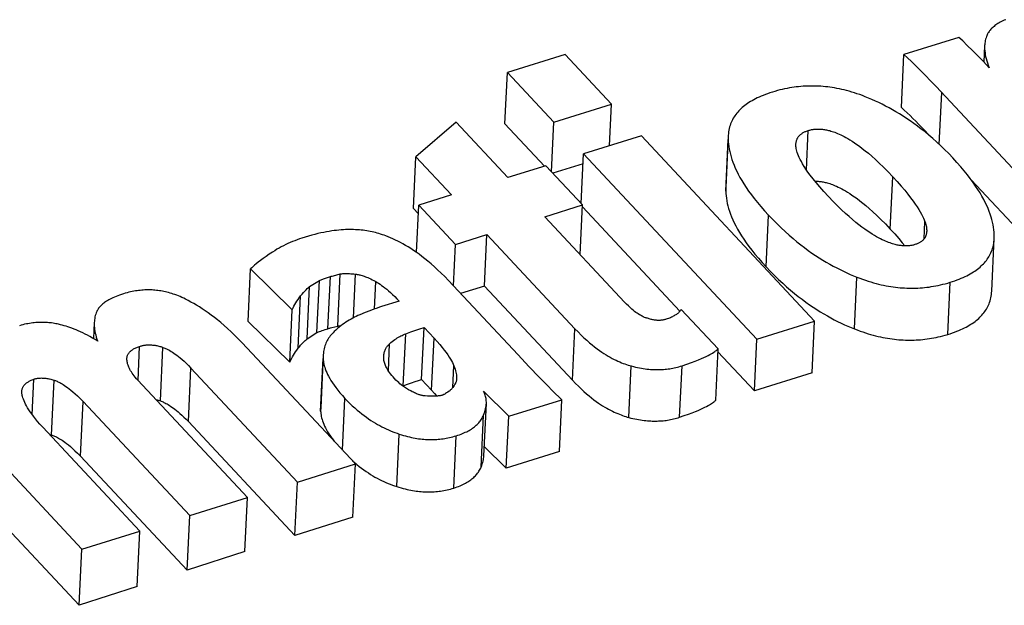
# Model space of a CAD drawing. Extents: x 0 to 594, y 0 to 420.
# Tile 65 of 126: x 459.16 to 460.85, y 176.27 to 177.28. Entities that reach past the tile are written whole.
import ezdxf

# ---------------------------------------------------------------- set-up
doc = ezdxf.new("R2010")
doc.units = 0
doc.header["$LTSCALE"] = 32.67
doc.layers.get('0').update_dxf_attribs({"linetype": 'CONTINUOUS'})

msp = doc.modelspace()

# ---------------------------------------------------------------- linework, layer by layer
at = {"color": 7, "linetype": 'CONTINUOUS'}
for p, q in [((460.7676, 177.2455), (460.6737, 177.2164)), ((460.8121, 177.2314), (460.8107, 177.2032)), ((460.0932, 177.2161), (459.9943, 177.1854)), ((460.1728, 177.1311), (460.0932, 177.2161)), ((460.6694, 177.1255), (460.6737, 177.2164)), ((459.9901, 177.0973), (459.9943, 177.1854)), ((459.9943, 177.1854), (460.0739, 177.1004)), ((460.7288, 177.1615), (460.9735, 176.9)), ((460.7344, 177.0622), (460.7386, 177.151)), ((460.0739, 177.1004), (460.1728, 177.1311)), ((460.1695, 177.0598), (460.1728, 177.1311)), ((459.9065, 177.1006), (459.8376, 177.0408)), ((459.9953, 177.0057), (459.9065, 177.1006)), ((459.9901, 177.0973), (460.0577, 177.0251)), ((460.0698, 177.0152), (460.0739, 177.1004)), ((460.2238, 177.0767), (460.1248, 177.0459)), ((460.5207, 176.7594), (460.2238, 177.0767)), ((460.3684, 176.9823), (460.3726, 177.0709)), ((460.3727, 177.0769), (460.3726, 177.0709)), ((460.5067, 177.0188), (460.5099, 177.0861)), ((459.8334, 176.9526), (459.8376, 177.0408)), ((459.8376, 177.0408), (459.8986, 176.9757)), ((460.1208, 176.9608), (460.1248, 177.0459)), ((460.1248, 177.0459), (460.4217, 176.7287)), ((460.0599, 177.0258), (459.9953, 177.0057)), ((460.1228, 176.9586), (460.0599, 177.0258)), ((460.124, 177.029), (460.0719, 177.0129)), ((460.6502, 176.9174), (460.6545, 177.007)), ((460.3685, 176.9882), (460.3684, 176.9823)), ((460.7889, 177.0017), (460.9692, 176.8091)), ((459.8986, 176.9757), (459.8423, 176.9582)), ((459.8334, 176.9526), (459.8416, 176.9439)), ((459.8384, 176.8774), (459.8423, 176.9582)), ((459.8423, 176.9582), (459.9051, 176.891)), ((460.0582, 176.9385), (460.1228, 176.9586)), ((460.1188, 176.8738), (460.1228, 176.9586)), ((460.1227, 176.9556), (460.29, 176.7768)), ((460.1951, 176.7922), (460.0582, 176.9385)), ((460.4377, 176.8525), (460.4419, 176.941)), ((460.7082, 176.9003), (460.7096, 176.9301)), ((459.9051, 176.891), (459.9592, 176.9078)), ((459.955, 176.8196), (459.9592, 176.9078)), ((459.9592, 176.9078), (460.1101, 176.7466)), ((459.9018, 176.82), (459.9051, 176.891)), ((460.8242, 176.8109), (460.8285, 176.9009)), ((459.5499, 176.7593), (459.5542, 176.8492)), ((459.5542, 176.8492), (459.6257, 176.7793)), ((459.6867, 176.7467), (459.6909, 176.836)), ((459.6965, 176.8375), (459.7077, 176.8404)), ((459.7035, 176.7513), (459.7077, 176.8404)), ((459.7305, 176.7655), (459.7341, 176.8402)), ((460.5888, 176.7464), (460.593, 176.835)), ((459.651, 176.7293), (459.6553, 176.8188)), ((459.6553, 176.8188), (459.6721, 176.8294)), ((459.6678, 176.74), (459.6721, 176.8294)), ((459.7663, 176.7803), (459.7686, 176.8274)), ((460.0119, 176.7024), (459.8931, 176.8293)), ((459.955, 176.8196), (459.9142, 176.8068)), ((459.955, 176.8196), (460.1059, 176.6584)), ((460.7488, 176.7369), (460.7531, 176.8262)), ((459.6357, 176.7132), (459.64, 176.8029)), ((459.8091, 176.794), (459.7788, 176.7846)), ((459.6214, 176.6894), (459.6257, 176.7793)), ((460.3554, 176.7123), (460.2922, 176.7798)), ((459.2864, 176.7575), (459.285, 176.7297)), ((459.6214, 176.6894), (459.5499, 176.7593)), ((459.6932, 176.7486), (459.7035, 176.7513)), ((460.4217, 176.7287), (460.5207, 176.7594)), ((460.5165, 176.6711), (460.5207, 176.7594)), ((459.651, 176.7293), (459.6678, 176.74)), ((459.691, 176.748), (459.6932, 176.7486)), ((459.8159, 176.6488), (459.8201, 176.7379)), ((459.8471, 176.6599), (459.8514, 176.7488)), ((459.8514, 176.7488), (459.8686, 176.7304)), ((460.1059, 176.6584), (460.1101, 176.7466)), ((459.3614, 176.6581), (459.3641, 176.7165)), ((459.7338, 176.5151), (459.5396, 176.7226)), ((459.7903, 176.6747), (459.7925, 176.7209)), ((459.8644, 176.6414), (459.8686, 176.7304)), ((460.4176, 176.6406), (460.4217, 176.7287)), ((459.3997, 176.623), (459.4041, 176.7148)), ((459.6786, 176.7012), (459.6786, 176.6958)), ((459.7824, 176.6964), (459.7825, 176.6989)), ((460.0315, 176.6817), (460.0119, 176.7024)), ((460.3512, 176.6242), (460.3554, 176.7123)), ((460.3551, 176.7073), (460.4176, 176.6406)), ((459.3424, 176.6936), (459.3423, 176.6959)), ((459.6743, 176.6058), (459.6786, 176.6958)), ((459.9006, 176.6459), (459.9024, 176.6834)), ((460.2024, 176.5947), (460.2066, 176.6829)), ((460.2893, 176.5951), (460.2935, 176.6832)), ((459.4476, 176.5876), (459.452, 176.6793)), ((459.452, 176.6793), (459.6345, 176.4842)), ((460.0488, 176.6637), (460.0315, 176.6817)), ((460.5165, 176.6711), (460.4176, 176.6406)), ((459.1801, 176.5993), (459.183, 176.6603)), ((459.213, 176.5647), (459.2175, 176.6586)), ((459.5489, 176.4576), (459.3608, 176.6586)), ((459.8151, 176.6485), (459.8159, 176.6488)), ((459.8471, 176.6599), (459.8644, 176.6414)), ((459.9535, 176.6397), (459.9966, 176.5967)), ((459.0203, 176.631), (459.2651, 176.3695)), ((459.2627, 176.5285), (459.2671, 176.6223)), ((459.2671, 176.6223), (459.45, 176.4269)), ((459.7118, 176.5386), (459.716, 176.6273)), ((459.9966, 176.5967), (460.0876, 176.6249)), ((460.0834, 176.5364), (460.0876, 176.6249)), ((459.6744, 176.6112), (459.6743, 176.6058)), ((459.9493, 176.5098), (459.9535, 176.5989)), ((459.4476, 176.5876), (459.6302, 176.3926)), ((459.9924, 176.5077), (459.9966, 176.5967)), ((459.3644, 176.4003), (459.198, 176.5781)), ((459.2096, 176.5657), (459.213, 176.5647)), ((459.8047, 176.4764), (459.809, 176.5664)), ((459.9024, 176.4739), (459.9067, 176.5634)), ((459.9924, 176.5077), (459.9547, 176.5453)), ((460.0834, 176.5364), (459.9924, 176.5077)), ((459.2627, 176.5285), (459.4455, 176.3332)), ((459.6345, 176.4842), (459.7338, 176.5151)), ((459.7286, 176.5206), (459.7343, 176.5157)), ((459.7295, 176.4243), (459.7338, 176.5151)), ((459.6302, 176.3926), (459.6345, 176.4842)), ((459.45, 176.4269), (459.5489, 176.4576)), ((459.5445, 176.3651), (459.5489, 176.4576)), ((459.1125, 176.4313), (459.2605, 176.2732)), ((459.4455, 176.3332), (459.45, 176.4269)), ((459.7295, 176.4243), (459.6302, 176.3926)), ((459.2651, 176.3695), (459.3644, 176.4003)), ((459.3599, 176.3054), (459.3644, 176.4003)), ((459.2605, 176.2732), (459.2651, 176.3695)), ((459.5445, 176.3651), (459.4455, 176.3332)), ((459.3599, 176.3054), (459.2605, 176.2732))]:
    msp.add_line(p, q, dxfattribs=at)
for points in [[(460.8482, 177.2757), (460.8456, 177.2747), (460.8433, 177.2736), (460.841, 177.2725), (460.8389, 177.2713), (460.8369, 177.2702), (460.8349, 177.2691), (460.8331, 177.2679), (460.8314, 177.2667), (460.8298, 177.2656), (460.8282, 177.2644), (460.8268, 177.2631), (460.8254, 177.2619), (460.8241, 177.2607), (460.8229, 177.2594), (460.8217, 177.2581), (460.8206, 177.2568), (460.8196, 177.2555), (460.8187, 177.2541), (460.8178, 177.2527), (460.8171, 177.2513), (460.8163, 177.2499), (460.8157, 177.2484), (460.8151, 177.2469)], [(460.82, 177.1935), (460.81, 177.2041), (460.8004, 177.214), (460.7911, 177.2232), (460.7824, 177.2318), (460.7745, 177.2393), (460.7676, 177.2455)], [(460.8151, 177.2469), (460.8144, 177.2448), (460.8138, 177.2426), (460.8132, 177.2404), (460.8128, 177.2381), (460.8124, 177.2357), (460.8122, 177.2332), (460.8121, 177.2314)], [(460.8121, 177.2314), (460.8121, 177.2306), (460.812, 177.2279), (460.8121, 177.2251), (460.8123, 177.2222), (460.8127, 177.2192), (460.8132, 177.216), (460.8138, 177.2127), (460.8146, 177.2092), (460.8157, 177.2056), (460.8169, 177.2018), (460.8183, 177.1977), (460.82, 177.1935)], [(460.6737, 177.2164), (460.68, 177.2106), (460.6869, 177.204), (460.6943, 177.1968), (460.7021, 177.189), (460.7105, 177.1805), (460.7194, 177.1713), (460.7288, 177.1615)], [(460.6075, 177.1439), (460.6027, 177.1457), (460.598, 177.1475), (460.5933, 177.1491), (460.5888, 177.1506), (460.5843, 177.1519), (460.58, 177.1532), (460.5756, 177.1544), (460.5714, 177.1554), (460.5672, 177.1564), (460.5631, 177.1573), (460.559, 177.1581), (460.555, 177.1589), (460.551, 177.1595), (460.547, 177.1601), (460.5431, 177.1606), (460.5392, 177.161), (460.5353, 177.1614), (460.5315, 177.1617), (460.5276, 177.1619), (460.5238, 177.1621), (460.52, 177.1622), (460.5162, 177.1622), (460.5124, 177.1622), (460.5086, 177.1621), (460.5048, 177.1619), (460.5009, 177.1617), (460.4971, 177.1614), (460.4932, 177.161), (460.4893, 177.1606), (460.4854, 177.1601), (460.4815, 177.1595), (460.4775, 177.1589), (460.4735, 177.1581), (460.4694, 177.1573), (460.4653, 177.1564), (460.4612, 177.1554), (460.457, 177.1543), (460.4527, 177.1531), (460.4483, 177.1518)], [(460.4483, 177.1518), (460.4441, 177.1504), (460.4401, 177.1491), (460.4363, 177.1477), (460.4326, 177.1462), (460.4291, 177.1448), (460.4257, 177.1433), (460.4225, 177.1418), (460.4194, 177.1403), (460.4164, 177.1387), (460.4136, 177.1371), (460.4108, 177.1355), (460.4082, 177.1339), (460.4057, 177.1322), (460.4033, 177.1305), (460.4009, 177.1287), (460.3987, 177.127), (460.3966, 177.1252), (460.3945, 177.1233), (460.3926, 177.1214), (460.3907, 177.1195), (460.3889, 177.1175), (460.3872, 177.1155), (460.3856, 177.1134), (460.3841, 177.1113), (460.3827, 177.1092), (460.3813, 177.1069), (460.3801, 177.1046), (460.3789, 177.1023), (460.3778, 177.0999), (460.3768, 177.0974), (460.3759, 177.0948), (460.3751, 177.0922), (460.3744, 177.0894), (460.3738, 177.0866), (460.3733, 177.0837), (460.373, 177.0807), (460.3727, 177.0776), (460.3685, 176.9882)], [(460.7576, 177.039), (460.7505, 177.0465), (460.7435, 177.0535), (460.7366, 177.0601), (460.7298, 177.0664), (460.7231, 177.0724), (460.7165, 177.0781), (460.71, 177.0835), (460.7035, 177.0886), (460.6971, 177.0935), (460.6908, 177.0981), (460.6845, 177.1025), (460.6784, 177.1067), (460.6722, 177.1107), (460.6661, 177.1145), (460.6601, 177.1181), (460.6541, 177.1216), (460.6482, 177.1249), (460.6423, 177.128), (460.6364, 177.131), (460.6306, 177.1338), (460.6248, 177.1365), (460.619, 177.1391), (460.6132, 177.1416), (460.6075, 177.1439)], [(460.6694, 177.1255), (460.6744, 177.1209), (460.6794, 177.1162), (460.6843, 177.1115), (460.6891, 177.1068), (460.6939, 177.102), (460.6988, 177.0971), (460.7041, 177.0917), (460.7096, 177.086), (460.7154, 177.08), (460.7205, 177.0746)], [(460.5099, 177.0861), (460.5112, 177.0865), (460.5126, 177.0869), (460.514, 177.0872), (460.5154, 177.0875), (460.5168, 177.0877), (460.5182, 177.088), (460.5195, 177.0881), (460.5209, 177.0883), (460.5223, 177.0884), (460.5238, 177.0885), (460.5252, 177.0886), (460.5266, 177.0886), (460.5281, 177.0886), (460.5296, 177.0885), (460.5311, 177.0884), (460.5327, 177.0883), (460.5343, 177.0882), (460.5359, 177.088), (460.5376, 177.0877), (460.5393, 177.0874), (460.541, 177.0871), (460.5428, 177.0867), (460.5447, 177.0863), (460.5467, 177.0858), (460.5487, 177.0852), (460.5508, 177.0846), (460.5529, 177.0838), (460.5552, 177.083), (460.5576, 177.0821), (460.56, 177.0811), (460.5626, 177.08), (460.5654, 177.0787), (460.5682, 177.0774), (460.5712, 177.0758), (460.5744, 177.0741), (460.5777, 177.0722), (460.5812, 177.0701), (460.585, 177.0678), (460.5889, 177.0651), (460.5931, 177.0623), (460.5976, 177.059), (460.6023, 177.0554), (460.6074, 177.0514), (460.6128, 177.047), (460.6186, 177.042), (460.6248, 177.0365), (460.6314, 177.0303), (460.6385, 177.0234), (460.6462, 177.0157), (460.6545, 177.007)], [(460.3726, 177.0709), (460.3728, 177.0669), (460.3732, 177.0628), (460.3737, 177.0586), (460.3744, 177.0543), (460.3753, 177.05), (460.3764, 177.0455), (460.3776, 177.041), (460.3791, 177.0363), (460.3808, 177.0316), (460.3827, 177.0267), (460.3848, 177.0217), (460.3872, 177.0165), (460.3899, 177.0112), (460.3928, 177.0058), (460.396, 177.0002), (460.3996, 176.9945), (460.4035, 176.9885), (460.4077, 176.9824), (460.4123, 176.9761), (460.4173, 176.9696), (460.4227, 176.9628), (460.4286, 176.9558), (460.435, 176.9485), (460.4419, 176.941)], [(460.4887, 177.0629), (460.4888, 177.0638), (460.489, 177.0652), (460.4892, 177.0666), (460.4895, 177.0679), (460.4898, 177.0691), (460.4902, 177.0702), (460.4906, 177.0713), (460.4911, 177.0724), (460.4917, 177.0734), (460.4922, 177.0743), (460.4928, 177.0752), (460.4935, 177.0761), (460.4942, 177.0769), (460.4949, 177.0777), (460.4957, 177.0784), (460.4965, 177.0792), (460.4974, 177.0799), (460.4983, 177.0805), (460.4992, 177.0812), (460.5002, 177.0818), (460.5012, 177.0824), (460.5023, 177.083), (460.5034, 177.0836), (460.5046, 177.0841), (460.5058, 177.0846), (460.5071, 177.0851), (460.5084, 177.0856), (460.5099, 177.0861)], [(460.5447, 176.9729), (460.5366, 176.9817), (460.5295, 176.9897), (460.5233, 176.9969), (460.518, 177.0035), (460.5133, 177.0095), (460.5093, 177.015), (460.5058, 177.02), (460.5028, 177.0246), (460.5002, 177.0289), (460.498, 177.0328), (460.4961, 177.0364), (460.4945, 177.0397), (460.4931, 177.0427), (460.492, 177.0456), (460.4911, 177.0482), (460.4904, 177.0506), (460.4898, 177.0529), (460.4893, 177.055), (460.489, 177.057), (460.4888, 177.0589), (460.4887, 177.0606), (460.4887, 177.0622), (460.4887, 177.0629)], [(460.8285, 176.9082), (460.8283, 176.9121), (460.8279, 176.9162), (460.8273, 176.9204), (460.8265, 176.9246), (460.8256, 176.9289), (460.8245, 176.9334), (460.8231, 176.9379), (460.8216, 176.9426), (460.8199, 176.9474), (460.8179, 176.9523), (460.8157, 176.9574), (460.8132, 176.9626), (460.8105, 176.9679), (460.8075, 176.9734), (460.8042, 176.9791), (460.8005, 176.9849), (460.7966, 176.9909), (460.7922, 176.9972), (460.7875, 177.0036), (460.7825, 177.0102), (460.7769, 177.017), (460.771, 177.0241), (460.7645, 177.0315), (460.7576, 177.039)], [(460.6545, 177.007), (460.6622, 176.9986), (460.6691, 176.9908), (460.6752, 176.9837), (460.6805, 176.9771), (460.6853, 176.971), (460.6895, 176.9653), (460.6932, 176.9601), (460.6964, 176.9553), (460.6992, 176.9509), (460.7016, 176.9467), (460.7037, 176.9429), (460.7056, 176.9393), (460.7071, 176.936), (460.7085, 176.933), (460.7096, 176.9301)], [(460.5215, 176.9992), (460.5224, 176.9992), (460.5239, 176.9992), (460.5254, 176.9992), (460.5269, 176.9991), (460.5285, 176.9989), (460.5301, 176.9988), (460.5317, 176.9986), (460.5334, 176.9983), (460.5351, 176.998), (460.5369, 176.9977), (460.5387, 176.9973), (460.5406, 176.9968), (460.5425, 176.9963), (460.5445, 176.9957), (460.5466, 176.9951), (460.5488, 176.9943), (460.5511, 176.9935), (460.5534, 176.9926), (460.5559, 176.9916), (460.5585, 176.9905), (460.5612, 176.9892), (460.5641, 176.9878), (460.5671, 176.9863), (460.5702, 176.9845), (460.5735, 176.9826), (460.5771, 176.9805), (460.5808, 176.9782), (460.5847, 176.9756), (460.5889, 176.9727), (460.5934, 176.9694), (460.5981, 176.9658), (460.6032, 176.9618), (460.6086, 176.9574), (460.6144, 176.9524), (460.6206, 176.9469), (460.6272, 176.9407), (460.6343, 176.9338), (460.642, 176.9261), (460.6502, 176.9174)], [(460.3684, 176.9823), (460.3686, 176.9782), (460.369, 176.9741), (460.3695, 176.97), (460.3702, 176.9657), (460.3711, 176.9613), (460.3722, 176.9569), (460.3734, 176.9523), (460.3749, 176.9477), (460.3766, 176.9429), (460.3785, 176.9381), (460.3806, 176.9331), (460.383, 176.9279), (460.3857, 176.9226), (460.3886, 176.9172), (460.3919, 176.9116), (460.3954, 176.9059), (460.3993, 176.9), (460.4035, 176.8939), (460.4081, 176.8875), (460.4131, 176.881), (460.4185, 176.8743), (460.4244, 176.8673), (460.4308, 176.86), (460.4377, 176.8525)], [(460.627, 176.9042), (460.6233, 176.9064), (460.6194, 176.9087), (460.6153, 176.9113), (460.611, 176.9142), (460.6065, 176.9173), (460.6018, 176.9208), (460.5967, 176.9246), (460.5914, 176.9288), (460.5858, 176.9335), (460.5799, 176.9386), (460.5737, 176.9442), (460.567, 176.9504), (460.56, 176.9572), (460.5526, 176.9647), (460.5447, 176.9729)], [(460.4419, 176.941), (460.4491, 176.9334), (460.4563, 176.9263), (460.4633, 176.9195), (460.4702, 176.913), (460.477, 176.9069), (460.4838, 176.9011), (460.4904, 176.8957), (460.497, 176.8904), (460.5035, 176.8855), (460.5099, 176.8808), (460.5162, 176.8763), (460.5225, 176.8721), (460.5286, 176.8681), (460.5348, 176.8642), (460.5408, 176.8606), (460.5468, 176.8571), (460.5527, 176.8539), (460.5586, 176.8507), (460.5645, 176.8478), (460.5703, 176.845), (460.576, 176.8423), (460.5817, 176.8397), (460.5874, 176.8373), (460.593, 176.835)], [(460.7096, 176.9301), (460.7105, 176.9276), (460.7112, 176.9252), (460.7118, 176.9229), (460.7122, 176.9209), (460.7125, 176.9189), (460.7127, 176.9171), (460.7128, 176.9154), (460.7128, 176.9138), (460.7128, 176.9131)], [(459.6418, 176.9016), (459.6378, 176.9003), (459.6338, 176.8988), (459.6299, 176.8974), (459.626, 176.8958), (459.6221, 176.8942), (459.6183, 176.8925), (459.6145, 176.8907), (459.6107, 176.8888), (459.6069, 176.8868), (459.6031, 176.8848), (459.5993, 176.8826), (459.5956, 176.8803), (459.5918, 176.8779)], [(459.7204, 176.9164), (459.7168, 176.9163), (459.7132, 176.9161), (459.7094, 176.9158), (459.7055, 176.9155), (459.7015, 176.9151), (459.6974, 176.9146), (459.6932, 176.914), (459.6888, 176.9133), (459.6842, 176.9125), (459.6796, 176.9116), (459.6747, 176.9106), (459.6697, 176.9095), (459.6645, 176.9082), (459.6591, 176.9068), (459.6535, 176.9052), (459.6478, 176.9035), (459.6418, 176.9016)], [(459.786, 176.9056), (459.783, 176.9067), (459.7801, 176.9077), (459.7771, 176.9087), (459.7742, 176.9096), (459.7712, 176.9105), (459.7683, 176.9113), (459.7653, 176.912), (459.7623, 176.9127), (459.7593, 176.9133), (459.7563, 176.9138), (459.7532, 176.9143), (459.7502, 176.9148), (459.747, 176.9152), (459.7439, 176.9155), (459.7407, 176.9158), (459.7374, 176.9161), (459.7342, 176.9162), (459.7308, 176.9164), (459.7274, 176.9164), (459.7239, 176.9164), (459.7204, 176.9164)], [(459.8931, 176.8293), (459.8868, 176.8359), (459.8807, 176.842), (459.8748, 176.8476), (459.8691, 176.8529), (459.8636, 176.8578), (459.8582, 176.8623), (459.853, 176.8665), (459.8479, 176.8705), (459.8429, 176.8742), (459.8381, 176.8776), (459.8333, 176.8808), (459.8287, 176.8839), (459.8241, 176.8867), (459.8196, 176.8894), (459.8152, 176.8919), (459.8109, 176.8942), (459.8066, 176.8964), (459.8024, 176.8985), (459.7982, 176.9004), (459.7941, 176.9023), (459.79, 176.904), (459.786, 176.9056)], [(460.6927, 176.8907), (460.6914, 176.8903), (460.6901, 176.89), (460.6888, 176.8897), (460.6874, 176.8894), (460.6861, 176.8892), (460.6848, 176.889), (460.6835, 176.8888), (460.6821, 176.8886), (460.6808, 176.8885), (460.6794, 176.8885), (460.678, 176.8884), (460.6766, 176.8884), (460.6752, 176.8884), (460.6737, 176.8885), (460.6722, 176.8886), (460.6706, 176.8887), (460.6691, 176.8889), (460.6674, 176.8891), (460.6658, 176.8893), (460.664, 176.8896), (460.6622, 176.89), (460.6604, 176.8904), (460.6585, 176.8909), (460.6565, 176.8914), (460.6544, 176.8921), (460.6522, 176.8927), (460.6499, 176.8935), (460.6476, 176.8944), (460.6451, 176.8954), (460.6424, 176.8965), (460.6397, 176.8977), (460.6367, 176.8991), (460.6337, 176.9006), (460.6304, 176.9023), (460.627, 176.9042)], [(460.6502, 176.9174), (460.658, 176.909), (460.6649, 176.9012), (460.671, 176.894), (460.6755, 176.8884)], [(460.7128, 176.9131), (460.7127, 176.9123), (460.7126, 176.9109), (460.7124, 176.9095), (460.7121, 176.9083), (460.7118, 176.9071), (460.7114, 176.906), (460.7109, 176.9049), (460.7105, 176.9039), (460.71, 176.9029), (460.7094, 176.902), (460.7088, 176.9011), (460.7082, 176.9003), (460.7075, 176.8995), (460.7068, 176.8987), (460.7061, 176.898), (460.7053, 176.8973), (460.7045, 176.8966), (460.7036, 176.896), (460.7027, 176.8953), (460.7018, 176.8947), (460.7008, 176.8942), (460.6998, 176.8936), (460.6988, 176.8931), (460.6976, 176.8926), (460.6965, 176.8921), (460.6953, 176.8916), (460.694, 176.8912), (460.6927, 176.8907)], [(460.8285, 176.9009), (460.8285, 176.9015), (460.8286, 176.9048), (460.8285, 176.9082)], [(460.7531, 176.8262), (460.7572, 176.8275), (460.7612, 176.8289), (460.7649, 176.8302), (460.7686, 176.8317), (460.772, 176.8331), (460.7754, 176.8345), (460.7786, 176.836), (460.7816, 176.8375), (460.7846, 176.839), (460.7874, 176.8406), (460.7901, 176.8422), (460.7927, 176.8438), (460.7952, 176.8454), (460.7976, 176.8471), (460.7999, 176.8488), (460.8021, 176.8505), (460.8042, 176.8523), (460.8062, 176.8541), (460.8081, 176.8559), (460.81, 176.8578), (460.8118, 176.8597), (460.8134, 176.8616), (460.815, 176.8636), (460.8166, 176.8657), (460.818, 176.8678), (460.8194, 176.87), (460.8206, 176.8722), (460.8218, 176.8745), (460.8229, 176.8768), (460.8239, 176.8792), (460.8249, 176.8817), (460.8257, 176.8843), (460.8264, 176.8869), (460.8271, 176.8896), (460.8276, 176.8925), (460.828, 176.8954), (460.8284, 176.8984), (460.8285, 176.9009)], [(459.5918, 176.8779), (459.5861, 176.8742), (459.5807, 176.8705), (459.5757, 176.867), (459.5711, 176.8636)], [(459.5711, 176.8636), (459.5673, 176.8607), (459.564, 176.858), (459.561, 176.8555), (459.5584, 176.8532), (459.5562, 176.8511), (459.5542, 176.8492)], [(460.4377, 176.8525), (460.4449, 176.8449), (460.452, 176.8378), (460.4591, 176.831), (460.466, 176.8245), (460.4728, 176.8184), (460.4795, 176.8126), (460.4862, 176.8071), (460.4927, 176.8019), (460.4992, 176.797), (460.5056, 176.7923), (460.5119, 176.7878), (460.5182, 176.7836), (460.5244, 176.7795), (460.5305, 176.7757), (460.5366, 176.772), (460.5426, 176.7686), (460.5485, 176.7653), (460.5544, 176.7621), (460.5602, 176.7592), (460.566, 176.7563), (460.5718, 176.7536), (460.5775, 176.7511), (460.5832, 176.7487), (460.5888, 176.7464)], [(459.6721, 176.8294), (459.6765, 176.831), (459.6807, 176.8325), (459.6845, 176.8339), (459.6879, 176.835), (459.6909, 176.836)], [(459.6909, 176.836), (459.6923, 176.8364), (459.6942, 176.8369), (459.6965, 176.8375)], [(459.7077, 176.8404), (459.7092, 176.8406), (459.7108, 176.8408), (459.7124, 176.841), (459.7141, 176.8411), (459.7159, 176.8412), (459.7177, 176.8412), (459.7197, 176.8412), (459.7218, 176.8412), (459.7239, 176.8411), (459.7262, 176.8409), (459.7287, 176.8408), (459.7313, 176.8405), (459.7341, 176.8402)], [(459.7341, 176.8402), (459.7355, 176.84), (459.737, 176.8397), (459.7385, 176.8394), (459.7401, 176.8391), (459.7417, 176.8387), (459.7434, 176.8383), (459.7452, 176.8378), (459.747, 176.8372), (459.7489, 176.8365), (459.7509, 176.8358), (459.753, 176.835), (459.7552, 176.8341), (459.7576, 176.833), (459.7601, 176.8319), (459.7627, 176.8306), (459.7655, 176.8291), (459.7686, 176.8274)], [(460.593, 176.835), (460.598, 176.8331), (460.603, 176.8313), (460.6078, 176.8296), (460.6125, 176.8281), (460.6171, 176.8267), (460.6216, 176.8254), (460.626, 176.8242), (460.6304, 176.8231), (460.6347, 176.822), (460.6389, 176.8211), (460.6431, 176.8203), (460.6472, 176.8195), (460.6513, 176.8189), (460.6553, 176.8183), (460.6593, 176.8178), (460.6632, 176.8173), (460.6671, 176.8169), (460.671, 176.8166), (460.6749, 176.8164), (460.6787, 176.8162), (460.6825, 176.8161), (460.6864, 176.8161), (460.6902, 176.8161), (460.694, 176.8162), (460.6978, 176.8163), (460.7016, 176.8166), (460.7054, 176.8168), (460.7092, 176.8172), (460.713, 176.8176), (460.7169, 176.8181), (460.7207, 176.8187), (460.7246, 176.8193), (460.7286, 176.82), (460.7325, 176.8208), (460.7366, 176.8217), (460.7406, 176.8227), (460.7447, 176.8238), (460.7489, 176.8249), (460.7531, 176.8262)], [(459.64, 176.8029), (459.6424, 176.8059), (459.6448, 176.8087), (459.6471, 176.8112), (459.6493, 176.8134), (459.6514, 176.8154), (459.6534, 176.8172), (459.6553, 176.8188)], [(459.7686, 176.8274), (459.7709, 176.826), (459.7734, 176.8244), (459.776, 176.8228), (459.7787, 176.8209), (459.7815, 176.8189), (459.7845, 176.8167), (459.7875, 176.8142), (459.7908, 176.8115), (459.7941, 176.8086), (459.7976, 176.8054), (459.8013, 176.802), (459.8051, 176.7981), (459.8091, 176.794)], [(459.3366, 176.8065), (459.333, 176.8054), (459.3297, 176.8043), (459.3266, 176.8031), (459.3237, 176.802), (459.3209, 176.8008), (459.3184, 176.7997), (459.3159, 176.7985), (459.3136, 176.7974), (459.3115, 176.7962), (459.3095, 176.795), (459.3076, 176.7939), (459.3058, 176.7927), (459.3041, 176.7915), (459.3025, 176.7903), (459.3011, 176.7891), (459.2997, 176.7879), (459.2984, 176.7867), (459.2971, 176.7855), (459.296, 176.7842), (459.2949, 176.783), (459.2939, 176.7817), (459.293, 176.7804), (459.2922, 176.7791), (459.2914, 176.7778), (459.2907, 176.7764), (459.2901, 176.775), (459.2896, 176.7736)], [(459.4428, 176.7972), (459.4397, 176.7988), (459.4365, 176.8003), (459.4335, 176.8016), (459.4305, 176.8028), (459.4276, 176.804), (459.4247, 176.805), (459.4218, 176.806), (459.4191, 176.8069), (459.4163, 176.8077), (459.4136, 176.8085), (459.411, 176.8092), (459.4083, 176.8098), (459.4057, 176.8104), (459.4031, 176.8109), (459.4006, 176.8113), (459.398, 176.8117), (459.3955, 176.8121), (459.393, 176.8124), (459.3904, 176.8126), (459.3879, 176.8128), (459.3854, 176.813), (459.3829, 176.8131), (459.3804, 176.8131), (459.3779, 176.8131), (459.3753, 176.8131), (459.3728, 176.813), (459.3702, 176.8129), (459.3676, 176.8127), (459.365, 176.8124), (459.3623, 176.8121), (459.3596, 176.8118), (459.3569, 176.8114), (459.3542, 176.8109), (459.3514, 176.8103), (459.3485, 176.8097), (459.3456, 176.8091), (459.3427, 176.8083), (459.3396, 176.8075), (459.3366, 176.8065)], [(459.6257, 176.7793), (459.6271, 176.7823), (459.6285, 176.7852), (459.6301, 176.7882), (459.6318, 176.7911), (459.6336, 176.794), (459.6355, 176.7969), (459.6377, 176.7998), (459.64, 176.8029)], [(460.7488, 176.7369), (460.753, 176.7382), (460.7569, 176.7396), (460.7607, 176.7409), (460.7643, 176.7423), (460.7678, 176.7437), (460.7711, 176.7451), (460.7743, 176.7466), (460.7774, 176.7481), (460.7803, 176.7496), (460.7831, 176.7511), (460.7858, 176.7527), (460.7884, 176.7543), (460.7909, 176.7559), (460.7933, 176.7575), (460.7956, 176.7592), (460.7978, 176.7609), (460.7999, 176.7626), (460.8019, 176.7644), (460.8039, 176.7662), (460.8057, 176.7681), (460.8075, 176.77), (460.8092, 176.7719), (460.8108, 176.7739), (460.8123, 176.776), (460.8137, 176.778), (460.8151, 176.7802), (460.8164, 176.7824), (460.8176, 176.7846), (460.8187, 176.787), (460.8197, 176.7894), (460.8206, 176.7918), (460.8214, 176.7944), (460.8222, 176.797), (460.8228, 176.7997), (460.8233, 176.8025), (460.8238, 176.8054), (460.8241, 176.8084), (460.8242, 176.8109)], [(459.5396, 176.7226), (459.5331, 176.7293), (459.5268, 176.7357), (459.5207, 176.7416), (459.5148, 176.7471), (459.5089, 176.7523), (459.5032, 176.7571), (459.4977, 176.7617), (459.4922, 176.766), (459.4869, 176.77), (459.4817, 176.7738), (459.4765, 176.7774), (459.4715, 176.7807), (459.4665, 176.7839), (459.4617, 176.7869), (459.4568, 176.7897), (459.4521, 176.7924), (459.4475, 176.7949), (459.4428, 176.7972)], [(459.7788, 176.7846), (459.7753, 176.7835), (459.7709, 176.782), (459.7654, 176.78), (459.7587, 176.7775), (459.7505, 176.7742), (459.7412, 176.7704)], [(460.2342, 176.7645), (460.2331, 176.7648), (460.232, 176.7652), (460.2308, 176.7656), (460.2295, 176.7661), (460.2282, 176.7666), (460.2268, 176.7673), (460.2253, 176.768), (460.2238, 176.7688), (460.2222, 176.7697), (460.2204, 176.7707), (460.2186, 176.7719), (460.2166, 176.7732), (460.2145, 176.7747), (460.2122, 176.7764), (460.2099, 176.7783), (460.2073, 176.7804), (460.2046, 176.7829), (460.2016, 176.7856), (460.1985, 176.7887), (460.1951, 176.7922)], [(459.2896, 176.7736), (459.2888, 176.7714), (459.2881, 176.7691), (459.2876, 176.7668), (459.2871, 176.7644), (459.2867, 176.7619), (459.2865, 176.7594), (459.2864, 176.7575)], [(459.7412, 176.7704), (459.7382, 176.7692), (459.7353, 176.7678), (459.7323, 176.7664), (459.7293, 176.7648), (459.7263, 176.7632), (459.7234, 176.7615), (459.7204, 176.7597), (459.7175, 176.7579), (459.7146, 176.7559), (459.7117, 176.7538), (459.7088, 176.7516), (459.7059, 176.7493), (459.703, 176.7469), (459.7002, 176.7444), (459.6974, 176.7417)], [(460.2922, 176.7798), (460.2915, 176.7788), (460.2908, 176.7778), (460.29, 176.7768), (460.2892, 176.7758), (460.2882, 176.7749), (460.2873, 176.774), (460.2862, 176.773), (460.2851, 176.7722), (460.2839, 176.7713), (460.2827, 176.7704), (460.2814, 176.7696), (460.28, 176.7687), (460.2786, 176.7679), (460.277, 176.7672), (460.2754, 176.7664), (460.2737, 176.7656), (460.272, 176.7649), (460.2701, 176.7642), (460.2682, 176.7635), (460.2661, 176.7629)], [(459.2253, 176.7543), (459.2229, 176.7548), (459.2205, 176.7553), (459.2181, 176.7558), (459.2157, 176.7562), (459.2132, 176.7565), (459.2108, 176.7568), (459.2084, 176.757), (459.206, 176.7572), (459.2036, 176.7574), (459.2012, 176.7575), (459.1987, 176.7575), (459.1963, 176.7576), (459.1938, 176.7575), (459.1913, 176.7574), (459.1888, 176.7573), (459.1862, 176.7571), (459.1836, 176.7569), (459.181, 176.7566), (459.1783, 176.7562), (459.1756, 176.7558), (459.1728, 176.7553), (459.17, 176.7548), (459.1671, 176.7542), (459.1642, 176.7535), (459.1612, 176.7527), (459.1581, 176.7519)], [(459.2923, 176.7253), (459.2877, 176.7281), (459.2833, 176.7307), (459.279, 176.7331), (459.2748, 176.7354), (459.2707, 176.7375), (459.2667, 176.7395), (459.2628, 176.7413), (459.259, 176.743), (459.2553, 176.7446), (459.2517, 176.7461), (459.2481, 176.7474), (459.2447, 176.7486), (459.2413, 176.7498), (459.238, 176.7509), (459.2347, 176.7518), (459.2316, 176.7527), (459.2284, 176.7536), (459.2253, 176.7543)], [(459.2864, 176.7575), (459.2863, 176.7568), (459.2863, 176.7541), (459.2864, 176.7513), (459.2866, 176.7485), (459.2869, 176.7455), (459.2874, 176.7424), (459.288, 176.7393), (459.2888, 176.736), (459.2898, 176.7325), (459.291, 176.729), (459.2923, 176.7253)], [(459.7035, 176.7513), (459.7049, 176.7515), (459.7063, 176.7516), (459.7078, 176.7518), (459.7091, 176.7519)], [(460.2661, 176.7629), (460.265, 176.7625), (460.2639, 176.7622), (460.2627, 176.762), (460.2616, 176.7617), (460.2605, 176.7615), (460.2593, 176.7614), (460.2582, 176.7612), (460.2571, 176.7611), (460.2559, 176.761), (460.2548, 176.761), (460.2536, 176.761), (460.2524, 176.761), (460.2512, 176.761), (460.25, 176.7611), (460.2487, 176.7612), (460.2475, 176.7613), (460.2461, 176.7615), (460.2448, 176.7617), (460.2434, 176.762), (460.242, 176.7623), (460.2406, 176.7626), (460.2391, 176.763), (460.2375, 176.7634), (460.2359, 176.7639), (460.2342, 176.7645)], [(459.6678, 176.74), (459.6724, 176.7417), (459.6747, 176.7426), (459.6771, 176.7434), (459.6794, 176.7443), (459.6818, 176.7451), (459.6842, 176.7459), (459.6867, 176.7467)], [(459.6974, 176.7417), (459.6956, 176.7399), (459.6939, 176.7381), (459.6922, 176.7362), (459.6907, 176.7343), (459.6893, 176.7324), (459.6879, 176.7304), (459.6866, 176.7283), (459.6855, 176.7263), (459.6844, 176.7241), (459.6834, 176.7219), (459.6824, 176.7197), (459.6816, 176.7174), (459.6809, 176.715), (459.6802, 176.7125), (459.6797, 176.71), (459.6792, 176.7074), (459.6789, 176.7046), (459.6787, 176.7018), (459.6744, 176.6112)], [(459.6867, 176.7467), (459.6878, 176.747), (459.6888, 176.7474), (459.6899, 176.7477), (459.691, 176.748)], [(459.7925, 176.7209), (459.7948, 176.7229), (459.797, 176.7248), (459.7992, 176.7265), (459.8013, 176.728), (459.8035, 176.7295), (459.8056, 176.7308), (459.8076, 176.732), (459.8097, 176.7332), (459.8118, 176.7343), (459.8138, 176.7353), (459.8159, 176.7362), (459.818, 176.7371), (459.8201, 176.7379)], [(459.8201, 176.7379), (459.8291, 176.7413), (459.8372, 176.7442), (459.8445, 176.7466), (459.8514, 176.7488)], [(460.1101, 176.7466), (460.1154, 176.7411), (460.1205, 176.7359), (460.1255, 176.7312), (460.1303, 176.7268), (460.1349, 176.7228), (460.1394, 176.7191), (460.1437, 176.7156), (460.1479, 176.7124), (460.152, 176.7095), (460.1559, 176.7067), (460.1597, 176.7042), (460.1634, 176.7019), (460.167, 176.6997), (460.1705, 176.6977), (460.1739, 176.6959), (460.1772, 176.6942), (460.1805, 176.6926), (460.1836, 176.6911), (460.1867, 176.6898), (460.1897, 176.6885), (460.1927, 176.6874), (460.1956, 176.6863), (460.1984, 176.6853), (460.2012, 176.6844), (460.2039, 176.6836), (460.2066, 176.6829)], [(460.5888, 176.7464), (460.5937, 176.7445), (460.5985, 176.7427), (460.6032, 176.7411), (460.6078, 176.7395), (460.6123, 176.7381), (460.6167, 176.7368), (460.621, 176.7356), (460.6253, 176.7345), (460.6295, 176.7335), (460.6336, 176.7326), (460.6377, 176.7317), (460.6418, 176.731), (460.6457, 176.7303), (460.6497, 176.7297), (460.6536, 176.7291), (460.6574, 176.7286), (460.6613, 176.7282), (460.6651, 176.7279), (460.6688, 176.7276), (460.6726, 176.7274), (460.6763, 176.7272), (460.68, 176.7272), (460.6837, 176.7271), (460.6874, 176.7272), (460.6911, 176.7273), (460.6948, 176.7274), (460.6985, 176.7276), (460.7023, 176.7279), (460.706, 176.7283), (460.7097, 176.7287), (460.7135, 176.7292), (460.7173, 176.7297), (460.7211, 176.7303), (460.7249, 176.731), (460.7288, 176.7318), (460.7327, 176.7327), (460.7367, 176.7336), (460.7407, 176.7346), (460.7447, 176.7357), (460.7488, 176.7369)], [(459.3423, 176.6959), (459.3424, 176.6969), (459.3425, 176.6978), (459.3427, 176.6988), (459.343, 176.6997), (459.3433, 176.7006), (459.3436, 176.7015), (459.344, 176.7024), (459.3444, 176.7032), (459.3449, 176.704), (459.3455, 176.7048), (459.3461, 176.7056), (459.3467, 176.7063), (459.3474, 176.7071), (459.3481, 176.7078), (459.3489, 176.7085), (459.3498, 176.7092), (459.3507, 176.7099), (459.3517, 176.7106), (459.3527, 176.7113), (459.3538, 176.712), (459.355, 176.7126), (459.3563, 176.7133), (459.3577, 176.714), (459.3591, 176.7146), (459.3607, 176.7153), (459.3624, 176.7159), (459.3641, 176.7165)], [(459.3641, 176.7165), (459.3654, 176.7169), (459.3666, 176.7173), (459.3678, 176.7176), (459.3691, 176.7179), (459.3703, 176.7182), (459.3715, 176.7184), (459.3728, 176.7186), (459.374, 176.7187), (459.3753, 176.7189), (459.3766, 176.719), (459.3779, 176.7191), (459.3792, 176.7191), (459.3805, 176.7191), (459.3819, 176.7191), (459.3833, 176.719), (459.3847, 176.719), (459.3861, 176.7188), (459.3875, 176.7187), (459.389, 176.7185), (459.3905, 176.7183), (459.3921, 176.718), (459.3937, 176.7177), (459.3953, 176.7173), (459.397, 176.7169), (459.3987, 176.7165), (459.4004, 176.716), (459.4022, 176.7154), (459.4041, 176.7148)], [(459.6357, 176.7132), (459.6379, 176.7159), (459.64, 176.7184), (459.642, 176.7207), (459.6439, 176.7227), (459.6458, 176.7246), (459.6476, 176.7263), (459.6494, 176.7279), (459.651, 176.7293)], [(459.7825, 176.6989), (459.7826, 176.7005), (459.7828, 176.7024), (459.7831, 176.7041), (459.7834, 176.7057), (459.7838, 176.7073), (459.7843, 176.7087), (459.7848, 176.7101), (459.7854, 176.7114), (459.786, 176.7127), (459.7866, 176.7138), (459.7873, 176.715), (459.7881, 176.7161), (459.7889, 176.7171), (459.7897, 176.7181), (459.7906, 176.7191), (459.7915, 176.72), (459.7925, 176.7209)], [(459.8686, 176.7304), (459.8738, 176.7247), (459.8784, 176.7195), (459.8825, 176.7146), (459.8861, 176.71), (459.8893, 176.7058), (459.8921, 176.7018), (459.8945, 176.6981), (459.8966, 176.6947), (459.8984, 176.6916), (459.9, 176.6887), (459.9013, 176.6859), (459.9024, 176.6834)], [(459.4041, 176.7148), (459.4056, 176.7142), (459.4071, 176.7136), (459.4087, 176.7129), (459.4104, 176.7121), (459.4122, 176.7113), (459.4141, 176.7103), (459.4161, 176.7092), (459.4182, 176.7079), (459.4204, 176.7066), (459.4227, 176.705), (459.4252, 176.7033), (459.4279, 176.7014), (459.4307, 176.6992), (459.4337, 176.6968), (459.4368, 176.694), (459.4402, 176.691), (459.4439, 176.6875), (459.4478, 176.6836), (459.452, 176.6793)], [(459.6214, 176.6894), (459.6228, 176.6925), (459.6243, 176.6954), (459.6258, 176.6983), (459.6275, 176.7013), (459.6293, 176.7042), (459.6313, 176.7071), (459.6334, 176.7101), (459.6357, 176.7132)], [(460.2935, 176.6832), (460.302, 176.6861), (460.3095, 176.6887), (460.316, 176.6912), (460.3217, 176.6934), (460.3267, 176.6955), (460.3311, 176.6975), (460.3349, 176.6992), (460.3382, 176.7009), (460.3412, 176.7024), (460.3437, 176.7038), (460.346, 176.7051), (460.3479, 176.7064), (460.3496, 176.7075), (460.3511, 176.7086), (460.3524, 176.7096), (460.3535, 176.7106), (460.3545, 176.7114), (460.3554, 176.7123)], [(459.3608, 176.6586), (459.3585, 176.6611), (459.3565, 176.6636), (459.3546, 176.6659), (459.3529, 176.6682), (459.3513, 176.6704), (459.3499, 176.6726), (459.3486, 176.6747), (459.3475, 176.6767), (459.3465, 176.6787), (459.3456, 176.6807), (459.3449, 176.6826), (459.3442, 176.6845), (459.3436, 176.6864), (459.3432, 176.6883), (459.3428, 176.6901), (459.3426, 176.6919), (459.3424, 176.6936)], [(459.6786, 176.6958), (459.6787, 176.6935), (459.679, 176.6911), (459.6793, 176.6886), (459.6798, 176.6861), (459.6805, 176.6834), (459.6813, 176.6807), (459.6822, 176.6778), (459.6833, 176.6748), (459.6846, 176.6717), (459.6861, 176.6685), (459.6878, 176.6652), (459.6898, 176.6617), (459.692, 176.658), (459.6944, 176.6542), (459.6972, 176.6502), (459.7002, 176.646), (459.7036, 176.6417), (459.7073, 176.6371), (459.7115, 176.6323), (459.716, 176.6273)], [(459.8009, 176.6614), (459.7985, 176.6641), (459.7962, 176.6667), (459.7942, 176.6692), (459.7924, 176.6716), (459.7908, 176.6738), (459.7894, 176.676), (459.7882, 176.6781), (459.7871, 176.68), (459.7861, 176.682), (459.7853, 176.6838), (459.7846, 176.6856), (459.784, 176.6873), (459.7835, 176.6889), (459.7831, 176.6905), (459.7828, 176.692), (459.7826, 176.6935), (459.7825, 176.695), (459.7824, 176.6964)], [(459.9024, 176.6834), (459.9036, 176.6803), (459.9046, 176.6774), (459.9055, 176.6747), (459.9061, 176.6723), (459.9066, 176.67), (459.9069, 176.6679), (459.9072, 176.666), (459.9073, 176.6642), (459.9073, 176.6625), (459.9073, 176.6614)], [(460.2066, 176.6829), (460.2103, 176.682), (460.2138, 176.6811), (460.2173, 176.6804), (460.2206, 176.6797), (460.2239, 176.6791), (460.2272, 176.6786), (460.2303, 176.6781), (460.2334, 176.6777), (460.2364, 176.6774), (460.2394, 176.6771), (460.2423, 176.6769), (460.2452, 176.6768), (460.2481, 176.6767), (460.2509, 176.6767), (460.2536, 176.6767), (460.2564, 176.6767), (460.2591, 176.6769), (460.2618, 176.677), (460.2645, 176.6772), (460.2671, 176.6775), (460.2698, 176.6778), (460.2724, 176.6782), (460.275, 176.6786), (460.2776, 176.6791), (460.2803, 176.6796), (460.2829, 176.6802), (460.2855, 176.6809), (460.2882, 176.6816), (460.2908, 176.6824), (460.2935, 176.6832)], [(459.1622, 176.6392), (459.1623, 176.6394), (459.1624, 176.6405), (459.1625, 176.6417), (459.1628, 176.6428), (459.163, 176.6438), (459.1634, 176.6448), (459.1638, 176.6458), (459.1642, 176.6467), (459.1647, 176.6476), (459.1653, 176.6485), (459.1658, 176.6494), (459.1665, 176.6502), (459.1672, 176.651), (459.1679, 176.6518), (459.1687, 176.6525), (459.1695, 176.6532), (459.1704, 176.654), (459.1714, 176.6547), (459.1724, 176.6554), (459.1735, 176.656), (459.1746, 176.6567), (459.1758, 176.6573), (459.1771, 176.658), (459.1784, 176.6586), (459.1799, 176.6592), (459.1814, 176.6598), (459.183, 176.6603)], [(459.183, 176.6603), (459.184, 176.6607), (459.185, 176.6609), (459.186, 176.6612), (459.187, 176.6614), (459.188, 176.6616), (459.189, 176.6618), (459.1901, 176.662), (459.1912, 176.6621), (459.1923, 176.6622), (459.1934, 176.6623), (459.1945, 176.6623), (459.1957, 176.6624), (459.1969, 176.6623), (459.1982, 176.6623), (459.1995, 176.6622), (459.2008, 176.6621), (459.2022, 176.662), (459.2036, 176.6618), (459.2051, 176.6616), (459.2066, 176.6614), (459.2083, 176.6611), (459.2099, 176.6607), (459.2117, 176.6603), (459.2135, 176.6598), (459.2155, 176.6593), (459.2175, 176.6586)], [(459.2175, 176.6586), (459.2187, 176.6582), (459.22, 176.6578), (459.2213, 176.6573), (459.2227, 176.6567), (459.2242, 176.656), (459.2258, 176.6552), (459.2275, 176.6544), (459.2293, 176.6534), (459.2312, 176.6523), (459.2333, 176.651), (459.2355, 176.6496), (459.2379, 176.6479), (459.2405, 176.6461), (459.2433, 176.6439), (459.2464, 176.6415), (459.2498, 176.6387), (459.2535, 176.6354), (459.2575, 176.6317), (459.2621, 176.6273), (459.2671, 176.6223)], [(459.829, 176.6402), (459.8276, 176.6408), (459.8262, 176.6415), (459.8247, 176.6423), (459.8231, 176.6432), (459.8215, 176.6441), (459.8198, 176.6452), (459.8181, 176.6464), (459.8162, 176.6477), (459.8143, 176.6491), (459.8123, 176.6507), (459.8102, 176.6524), (459.8081, 176.6544), (459.8058, 176.6565), (459.8034, 176.6588), (459.8009, 176.6614)], [(459.8159, 176.6488), (459.823, 176.6515), (459.8297, 176.654), (459.836, 176.6562), (459.8418, 176.6581), (459.8471, 176.6599)], [(459.906, 176.6545), (459.9045, 176.6518), (459.9031, 176.6496), (459.9019, 176.6477), (459.9008, 176.6462), (459.8998, 176.6449), (459.8988, 176.6438), (459.8979, 176.6428), (459.897, 176.6419), (459.8962, 176.6412), (459.8954, 176.6405), (459.8946, 176.6399)], [(459.9073, 176.6614), (459.9072, 176.6609), (459.9071, 176.6595), (459.9069, 176.6581), (459.9067, 176.6568), (459.9063, 176.6556), (459.906, 176.6545)], [(460.0876, 176.6249), (460.0826, 176.6298), (460.0769, 176.6353), (460.0707, 176.6414), (460.064, 176.6482), (460.0567, 176.6556), (460.0488, 176.6637)], [(460.1059, 176.6584), (460.111, 176.653), (460.116, 176.6481), (460.1207, 176.6435), (460.1254, 176.6392), (460.1298, 176.6353), (460.1342, 176.6317), (460.1384, 176.6283), (460.1424, 176.6251), (460.1464, 176.6222), (460.1502, 176.6195), (460.1539, 176.617), (460.1575, 176.6147), (460.161, 176.6126), (460.1645, 176.6106), (460.1678, 176.6087), (460.171, 176.607), (460.1742, 176.6054), (460.1773, 176.6039), (460.1803, 176.6025), (460.1833, 176.6013), (460.1862, 176.6001), (460.189, 176.599), (460.1918, 176.598), (460.1945, 176.5971), (460.1972, 176.5962), (460.1998, 176.5954), (460.2024, 176.5947)], [(459.1633, 176.6309), (459.1629, 176.6325), (459.1626, 176.634), (459.1624, 176.6354), (459.1623, 176.6368), (459.1622, 176.6381), (459.1622, 176.6392)], [(459.8536, 176.6315), (459.8528, 176.6316), (459.8518, 176.6317), (459.8509, 176.6318), (459.8499, 176.632), (459.8489, 176.6322), (459.8479, 176.6324), (459.8467, 176.6327), (459.8456, 176.633), (459.8443, 176.6333), (459.843, 176.6337), (459.8417, 176.6342), (459.8402, 176.6348), (459.8387, 176.6354), (459.837, 176.6361), (459.8352, 176.6369), (459.8333, 176.6379), (459.8312, 176.6389), (459.829, 176.6402)], [(459.883, 176.633), (459.8824, 176.6328), (459.8817, 176.6326), (459.881, 176.6324), (459.8802, 176.6322), (459.8793, 176.632), (459.8782, 176.6319), (459.8771, 176.6317), (459.8758, 176.6315), (459.8743, 176.6314), (459.8727, 176.6313), (459.8708, 176.6312), (459.8687, 176.6311), (459.8664, 176.6311), (459.8637, 176.6311), (459.8607, 176.6312), (459.8574, 176.6313), (459.8536, 176.6315)], [(459.8644, 176.6414), (459.8696, 176.6358), (459.8735, 176.6313)], [(459.8946, 176.6399), (459.8921, 176.6381), (459.89, 176.6368), (459.8883, 176.6357), (459.8869, 176.6349), (459.8858, 176.6343), (459.8849, 176.6338), (459.8841, 176.6335), (459.8835, 176.6332), (459.883, 176.633)], [(459.9582, 176.6184), (459.9582, 176.6189), (459.9582, 176.621), (459.9581, 176.6231), (459.958, 176.6251), (459.9577, 176.6271), (459.9574, 176.629), (459.9569, 176.6308), (459.9564, 176.6327), (459.9558, 176.6345), (459.9551, 176.6362), (459.9543, 176.638), (459.9535, 176.6397)], [(459.198, 176.5781), (459.1933, 176.5832), (459.1892, 176.588), (459.1855, 176.5924), (459.1821, 176.5967), (459.1792, 176.6007), (459.1765, 176.6044), (459.1741, 176.608), (459.1721, 176.6114), (459.1702, 176.6146), (459.1686, 176.6176), (459.1672, 176.6206), (459.166, 176.6233), (459.1649, 176.626), (459.164, 176.6285), (459.1633, 176.6309)], [(459.392, 176.6253), (459.3926, 176.6251), (459.3943, 176.6247), (459.3961, 176.6242), (459.3979, 176.6236), (459.3997, 176.623)], [(459.3997, 176.623), (459.4011, 176.6225), (459.4026, 176.6219), (459.4042, 176.6213), (459.4058, 176.6205), (459.4075, 176.6197), (459.4092, 176.6188), (459.4111, 176.6178), (459.413, 176.6167), (459.4151, 176.6155), (459.4172, 176.6141), (459.4195, 176.6126), (459.4219, 176.6109), (459.4245, 176.609), (459.4272, 176.6068), (459.4301, 176.6045), (459.4331, 176.6018), (459.4364, 176.5988), (459.4399, 176.5955), (459.4436, 176.5918), (459.4476, 176.5876)], [(459.716, 176.6273), (459.7202, 176.6229), (459.7244, 176.6187), (459.7285, 176.6147), (459.7326, 176.611), (459.7367, 176.6074), (459.7407, 176.6041), (459.7447, 176.6009), (459.7487, 176.5979), (459.7526, 176.595), (459.7565, 176.5923), (459.7603, 176.5898), (459.7642, 176.5874), (459.768, 176.5851), (459.7718, 176.5829), (459.7755, 176.5808), (459.7793, 176.5788), (459.783, 176.577), (459.7867, 176.5752), (459.7904, 176.5735), (459.7941, 176.5719), (459.7978, 176.5704), (459.8015, 176.569), (459.8052, 176.5677), (459.809, 176.5664)], [(459.9493, 176.5098), (459.9503, 176.5126), (459.9512, 176.5152), (459.952, 176.5177), (459.9526, 176.5201), (459.9531, 176.5225), (459.9535, 176.5247), (459.9538, 176.5269), (459.9539, 176.529), (459.9582, 176.6184)], [(459.9535, 176.5989), (459.9546, 176.6018), (459.9556, 176.6045), (459.9563, 176.6072), (459.957, 176.6097), (459.9575, 176.6121), (459.9578, 176.6144), (459.9581, 176.6167), (459.9582, 176.6184)], [(460.2893, 176.5951), (460.2974, 176.5979), (460.3046, 176.6004), (460.3109, 176.6028), (460.3164, 176.6049), (460.3213, 176.6069), (460.3256, 176.6088), (460.3294, 176.6105), (460.3327, 176.6121), (460.3356, 176.6136), (460.3382, 176.615), (460.3405, 176.6163), (460.3425, 176.6175), (460.3443, 176.6187), (460.3458, 176.6197), (460.3472, 176.6207), (460.3484, 176.6217), (460.3494, 176.6226), (460.3504, 176.6234), (460.3512, 176.6242)], [(459.6743, 176.6058), (459.6744, 176.6036), (459.6747, 176.6013), (459.675, 176.5989), (459.6754, 176.5965), (459.676, 176.594), (459.6767, 176.5914), (459.6776, 176.5887), (459.6786, 176.5859), (459.6798, 176.583), (459.6811, 176.5799), (459.6827, 176.5768), (459.6844, 176.5735), (459.6863, 176.5701), (459.6885, 176.5666), (459.6909, 176.5629), (459.6936, 176.5591), (459.6966, 176.5551), (459.6976, 176.5538)], [(459.9067, 176.5634), (459.9096, 176.5643), (459.9123, 176.5652), (459.915, 176.5662), (459.9175, 176.5672), (459.9199, 176.5683), (459.9222, 176.5693), (459.9245, 176.5704), (459.9266, 176.5715), (459.9287, 176.5726), (459.9306, 176.5738), (459.9325, 176.5749), (459.9343, 176.5762), (459.9361, 176.5774), (459.9377, 176.5787), (459.9393, 176.58), (459.9409, 176.5813), (459.9423, 176.5827), (459.9437, 176.5841), (459.9451, 176.5855), (459.9463, 176.587), (459.9476, 176.5886), (459.9487, 176.5902), (459.9498, 176.5918), (459.9508, 176.5935), (459.9518, 176.5952), (459.9527, 176.5971), (459.9535, 176.5989)], [(460.2024, 176.5947), (460.2059, 176.5938), (460.2094, 176.593), (460.2127, 176.5923), (460.216, 176.5916), (460.2192, 176.591), (460.2223, 176.5905), (460.2254, 176.5901), (460.2284, 176.5897), (460.2313, 176.5893), (460.2342, 176.5891), (460.2371, 176.5889), (460.2399, 176.5887), (460.2426, 176.5886), (460.2454, 176.5885), (460.2481, 176.5885), (460.2507, 176.5886), (460.2534, 176.5887), (460.256, 176.5888), (460.2586, 176.589), (460.2612, 176.5892), (460.2638, 176.5895), (460.2663, 176.5898), (460.2689, 176.5902), (460.2714, 176.5906), (460.274, 176.5911), (460.2765, 176.5916), (460.279, 176.5922), (460.2816, 176.5928), (460.2841, 176.5935), (460.2867, 176.5943), (460.2893, 176.5951)], [(459.213, 176.5647), (459.2143, 176.5643), (459.2156, 176.5639), (459.2169, 176.5634), (459.2183, 176.5628), (459.2198, 176.5621), (459.2214, 176.5613), (459.2231, 176.5605), (459.2249, 176.5595), (459.2268, 176.5584), (459.2289, 176.5571), (459.2311, 176.5557), (459.2335, 176.5541), (459.2361, 176.5522), (459.2389, 176.5501), (459.242, 176.5476), (459.2454, 176.5448), (459.2491, 176.5416), (459.2532, 176.5378), (459.2577, 176.5335), (459.2627, 176.5285)], [(459.809, 176.5664), (459.8127, 176.5652), (459.8163, 176.5641), (459.8198, 176.5631), (459.8232, 176.5622), (459.8265, 176.5614), (459.8298, 176.5607), (459.833, 176.56), (459.8361, 176.5594), (459.8392, 176.5589), (459.8422, 176.5584), (459.8452, 176.5581), (459.8481, 176.5577), (459.851, 176.5575), (459.8539, 176.5572), (459.8567, 176.5571), (459.8595, 176.557), (459.8623, 176.5569), (459.865, 176.5569), (459.8677, 176.5569), (459.8705, 176.557), (459.8732, 176.5572), (459.8759, 176.5574), (459.8786, 176.5576), (459.8814, 176.5579), (459.8841, 176.5583), (459.8868, 176.5587), (459.8896, 176.5592), (459.8924, 176.5597), (459.8952, 176.5603), (459.898, 176.561), (459.9009, 176.5617), (459.9037, 176.5625), (459.9067, 176.5634)], [(459.7343, 176.5157), (459.7364, 176.514), (459.7404, 176.5108), (459.7443, 176.5078), (459.7482, 176.5049), (459.7521, 176.5023), (459.756, 176.4997), (459.7598, 176.4973), (459.7636, 176.495), (459.7674, 176.4928), (459.7712, 176.4908), (459.7749, 176.4888), (459.7787, 176.4869), (459.7824, 176.4852), (459.7861, 176.4835), (459.7898, 176.4819), (459.7935, 176.4805), (459.7973, 176.479), (459.801, 176.4777), (459.8047, 176.4764)], [(459.9024, 176.4739), (459.9053, 176.4749), (459.9081, 176.4758), (459.9107, 176.4768), (459.9132, 176.4778), (459.9157, 176.4789), (459.918, 176.4799), (459.9202, 176.481), (459.9223, 176.4822), (459.9244, 176.4833), (459.9264, 176.4845), (459.9283, 176.4857), (459.9301, 176.4869), (459.9318, 176.4881), (459.9335, 176.4894), (459.9351, 176.4907), (459.9366, 176.4921), (459.9381, 176.4935), (459.9395, 176.4949), (459.9408, 176.4964), (459.9421, 176.4979), (459.9433, 176.4994), (459.9445, 176.501), (459.9456, 176.5027), (459.9466, 176.5044), (459.9476, 176.5061), (459.9485, 176.508), (459.9493, 176.5098)], [(459.8047, 176.4764), (459.8084, 176.4753), (459.812, 176.4742), (459.8155, 176.4732), (459.8189, 176.4723), (459.8223, 176.4715), (459.8255, 176.4708), (459.8287, 176.4702), (459.8319, 176.4696), (459.8349, 176.4691), (459.8379, 176.4686), (459.8409, 176.4683), (459.8438, 176.4679), (459.8467, 176.4677), (459.8496, 176.4675), (459.8524, 176.4673), (459.8552, 176.4672), (459.858, 176.4672), (459.8607, 176.4672), (459.8635, 176.4673), (459.8662, 176.4674), (459.8689, 176.4675), (459.8717, 176.4677), (459.8744, 176.468), (459.8771, 176.4683), (459.8798, 176.4687), (459.8826, 176.4691), (459.8853, 176.4696), (459.8881, 176.4702), (459.8909, 176.4708), (459.8937, 176.4714), (459.8966, 176.4722), (459.8995, 176.473), (459.9024, 176.4739)]]:
    msp.add_lwpolyline(points, dxfattribs=at)

doc.saveas('drawing.dxf')
